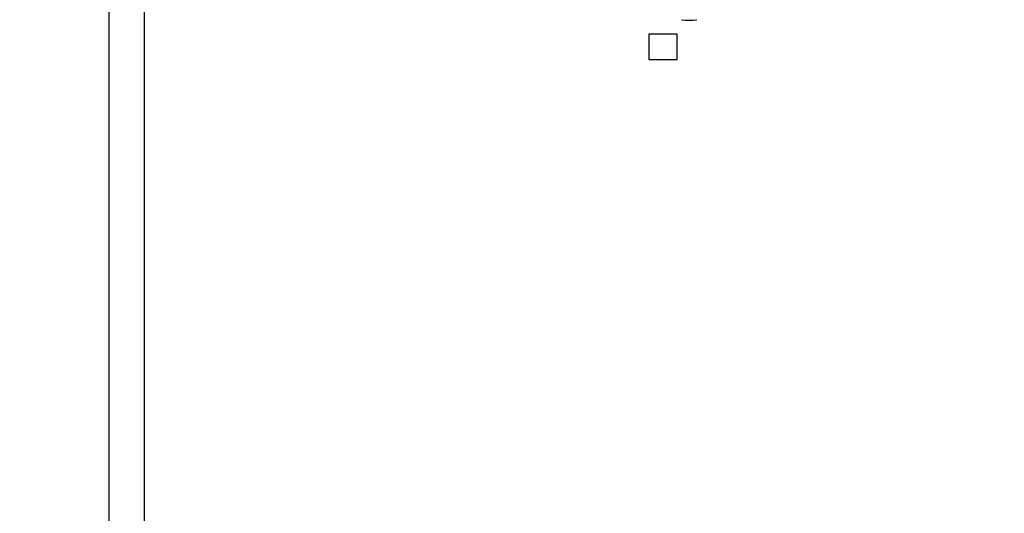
# Model space of a CAD drawing. Header units: millimetres. Extents: x -289 to 305, y -210 to 210.
# Tile 40 of 79: x -64.359 to -62.386, y 139.16 to 140.149. Entities that reach past the tile are written whole.
import ezdxf

# ---------------------------------------------------------------- set-up
doc = ezdxf.new("R2010")
doc.units = ezdxf.units.MM

# ---------------------------------------------------------------- blocks, each defined once
blk = doc.blocks.new('DTL0022')
at = {"color": 3, "linetype": 'Continuous'}
for p, q in [((-267, -65.113525), (-267, -138.886474)), ((-266, -137), (-266, -67)), ((-250.931229, -83.794677), (-250.826721, -83.803833)), ((-250.826721, -83.803833), (-250.717468, -83.806884)), ((-250.717468, -83.806884), (-250.607834, -83.803833)), ((-250.607834, -83.803833), (-250.502976, -83.794677)), ((-251.055954, -84.199829), (-251.847748, -84.199829)), ((-251.847748, -84.199829), (-251.847748, -84.913086)), ((-251.055954, -84.913086), (-251.055954, -84.199829)), ((-251.847748, -84.913086), (-251.055954, -84.913086))]:
    blk.add_line(p, q, dxfattribs=at)

msp = doc.modelspace()

# ---------------------------------------------------------------- linework, layer by layer
at = {"color": 7, "linetype": 'Continuous'}
msp.add_arc((-45.1089, 146.1347), 27.3409, 195, 165, dxfattribs=at)

# ---------------------------------------------------------------- block references
at = {"color": 7, "xscale": 0.071428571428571, "yscale": 0.071428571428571, "zscale": 0.071428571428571}
msp.add_blockref('DTL0022', (-45.1089, 146.1347), dxfattribs=at)

doc.saveas('drawing.dxf')
